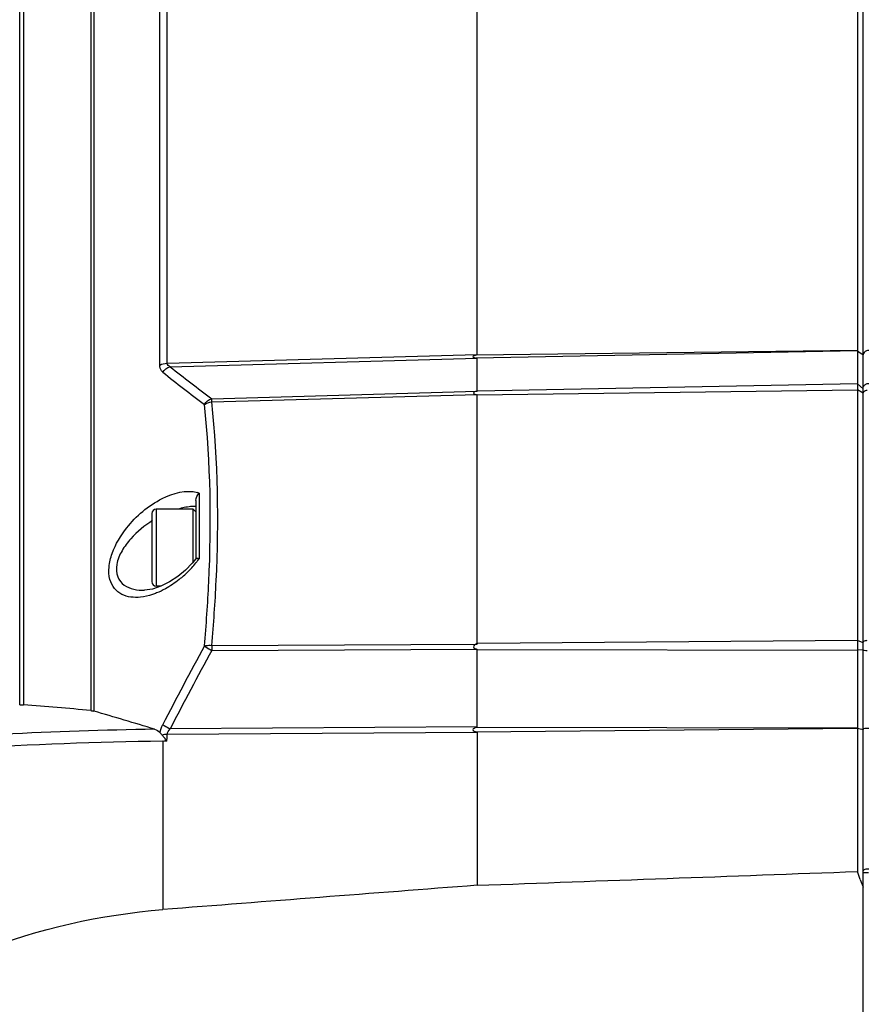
# Model space of a CAD drawing. Header units: millimetres. Extents: x 0 to 420, y 0 to 297.
# Tile 91 of 150: x 205 to 221, y 224 to 242. Entities that reach past the tile are written whole.
import ezdxf

# ---------------------------------------------------------------- set-up
doc = ezdxf.new("R2010")
doc.units = ezdxf.units.MM
doc.header["$LTSCALE"] = 23.1
doc.layers.get('0').update_dxf_attribs({"linetype": 'CONTINUOUS'})
doc.layers.add('DIM_PILOTEES', color=7, linetype='CONTINUOUS')
doc.styles.get("Standard").update_dxf_attribs({"font": 'txt', "width": 0.7})
doc.dimstyles.new('DIMSTYLE_4', dxfattribs={"dimtxt": 2.5, "dimasz": 3.5, "dimexe": 2, "dimexo": 0, "dimtad": 1, "dimdec": 0, "dimlfac": 5, "dimdsep": 46, "dimtxsty": 'Standard', "dimblk": '_FILLED', "dimblk1": '_FILLED', "dimblk2": '_FILLED', "dimcen": 0, "dimazin": 2, "dimtp": 0.5, "dimtm": 0.5, "dimtfac": 1, "dimtdec": 0, "dimtofl": 0, "dimtmove": 0, "dimatfit": 3, "dimldrblk": '_FILLED', "dimfxl": 0, "dimtolj": 1, "dimarcsym": 0})
doc.dimstyles.new('DIMSTYLE_6', dxfattribs={"dimtxt": 2.5, "dimasz": 3.5, "dimexe": 2, "dimexo": 0, "dimtad": 1, "dimlfac": 5, "dimdsep": 46, "dimtxsty": 'Standard', "dimblk": '_FILLED', "dimblk1": '_FILLED', "dimblk2": '_FILLED', "dimcen": 0, "dimazin": 2, "dimtp": 0.3, "dimtm": 0.3, "dimtfac": 1, "dimtofl": 0, "dimtmove": 0, "dimatfit": 3, "dimldrblk": '_FILLED', "dimfxl": 0, "dimtolj": 1, "dimarcsym": 0})

# ---------------------------------------------------------------- blocks, each defined once
blk = doc.blocks.new('_FILLED')
at = {"color": 0, "linetype": 'ByBlock'}
blk.add_solid([(0, 0), (-1, 0.1429), (-1, -0.1429)], dxfattribs=at)
blk = doc.blocks.new('*D9')
at = {"layer": 'DIM_PILOTEES', "color": 2, "linetype": 'Continuous'}
for p, q in [((198.193, 218.094), (198.193, 271.552)), ((222.193, 218.094), (222.193, 271.552)), ((198.193, 269.552), (210.193, 269.552)), ((222.193, 269.552), (210.193, 269.552))]:
    blk.add_line(p, q, dxfattribs=at)
at = {"layer": 'DIM_PILOTEES', "color": 2, "linetype": 'Continuous', "xscale": 3.5, "yscale": 3.5, "zscale": 3.5, "rotation": 180}
blk.add_blockref('_FILLED', (198.193, 269.552), dxfattribs=at)
at = {"layer": 'DIM_PILOTEES', "color": 2, "linetype": 'Continuous', "xscale": 3.5, "yscale": 3.5, "zscale": 3.5}
blk.add_blockref('_FILLED', (222.193, 269.552), dxfattribs=at)
at = {"layer": 'DIM_PILOTEES', "color": 2, "linetype": 'Continuous', "insert": (210.193, 272.677), "char_height": 2.5, "width": 8.03571, "attachment_point": 2, "line_spacing_factor": 0.9}
blk.add_mtext('{\\ftxt;\\W0.0001;\\H0.0001;\\~}{\\ftxt;\\W2.1428571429;\\H2.5; }{\\ftxt;\\W0.0001;\\H0.0001;\\~}', dxfattribs=at)
blk = doc.blocks.new('*D10')
at = {"layer": 'DIM_PILOTEES', "color": 2, "linetype": 'Continuous'}
for p, q in [((196.813, 204.553), (196.813, 276.552)), ((222.193, 218.094), (222.193, 276.552)), ((196.813, 274.552), (209.503, 274.552)), ((222.193, 274.552), (209.503, 274.552))]:
    blk.add_line(p, q, dxfattribs=at)
at = {"layer": 'DIM_PILOTEES', "color": 2, "linetype": 'Continuous', "xscale": 3.5, "yscale": 3.5, "zscale": 3.5, "rotation": 180}
blk.add_blockref('_FILLED', (196.813, 274.552), dxfattribs=at)
at = {"layer": 'DIM_PILOTEES', "color": 2, "linetype": 'Continuous', "xscale": 3.5, "yscale": 3.5, "zscale": 3.5}
blk.add_blockref('_FILLED', (222.193, 274.552), dxfattribs=at)
at = {"layer": 'DIM_PILOTEES', "color": 2, "linetype": 'Continuous', "insert": (209.503, 277.677), "char_height": 2.5, "width": 8.03571, "attachment_point": 2, "line_spacing_factor": 0.9}
blk.add_mtext('{\\ftxt;\\W0.0001;\\H0.0001;\\~}{\\ftxt;\\W2.1428571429;\\H2.5; }{\\ftxt;\\W0.0001;\\H0.0001;\\~}', dxfattribs=at)
blk = doc.blocks.new('*D11')
at = {"layer": 'DIM_PILOTEES', "color": 2, "linetype": 'Continuous'}
for p, q in [((186.112, 221.961), (186.112, 281.552)), ((233.993, 233.588), (233.993, 281.552)), ((186.112, 279.552), (210.052, 279.552)), ((233.993, 279.552), (210.052, 279.552))]:
    blk.add_line(p, q, dxfattribs=at)
at = {"layer": 'DIM_PILOTEES', "color": 2, "linetype": 'Continuous', "xscale": 3.5, "yscale": 3.5, "zscale": 3.5, "rotation": 180}
blk.add_blockref('_FILLED', (186.112, 279.552), dxfattribs=at)
at = {"layer": 'DIM_PILOTEES', "color": 2, "linetype": 'Continuous', "xscale": 3.5, "yscale": 3.5, "zscale": 3.5}
blk.add_blockref('_FILLED', (233.993, 279.552), dxfattribs=at)
at = {"layer": 'DIM_PILOTEES', "color": 2, "linetype": 'Continuous', "insert": (210.052, 282.677), "char_height": 2.5, "width": 8.57143, "attachment_point": 2, "line_spacing_factor": 0.9}
blk.add_mtext('{\\ftxt;\\W0.0001;\\H0.0001;\\~}{\\ftxt;\\W2.2857142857;\\H2.5; }{\\ftxt;\\W0.0001;\\H0.0001;\\~}', dxfattribs=at)

msp = doc.modelspace()

# ---------------------------------------------------------------- linework, layer by layer
at = {"color": 7, "linetype": 'Continuous'}
for p, q in [((220.4329, 219.9863), (220.4329, 254.3253)), ((220.3308, 253.3453), (220.3308, 235.7916)), ((213.4079, 235.7148), (213.4079, 253.2001)), ((207.6361, 235.5248), (207.6361, 252.9508)), ((207.7705, 235.5586), (207.7705, 253.009)), ((206.3804, 251.8953), (206.3804, 229.2369)), ((206.4395, 251.9362), (206.4395, 229.2262)), ((205.0877, 229.3416), (205.0877, 251.3261)), ((205.1572, 251.3434), (205.1572, 229.3415)), ((207.7705, 235.5586), (213.4079, 235.7148)), ((207.8253, 235.4946), (213.4079, 235.6495)), ((220.3308, 235.7847), (213.3939, 235.6531)), ((220.3308, 235.7916), (213.394, 235.7074)), ((213.4079, 235.048), (213.4079, 235.6495)), ((220.3308, 235.7847), (220.3308, 228.9176)), ((220.3308, 235.1828), (213.42, 235.0516)), ((220.4329, 235.0922), (220.3308, 235.1828)), ((208.5817, 234.9122), (213.4079, 235.048)), ((208.5817, 234.8545), (213.4079, 234.9906)), ((213.4079, 234.9841), (220.3308, 235.0739)), ((213.4079, 230.4486), (213.4079, 234.9906)), ((220.4329, 235.012), (220.3308, 235.0739)), ((208.3513, 233.1956), (208.3513, 232)), ((208.2927, 233.058), (208.2927, 231.9974)), ((207.4927, 232.8233), (207.4927, 231.5833)), ((207.5727, 232.9033), (207.5727, 231.5033)), ((208.2457, 232.9033), (207.5727, 232.9033)), ((208.2457, 231.9427), (208.2457, 232.9033)), ((208.2927, 232.8563), (208.2457, 232.9033)), ((208.2935, 231.9997), (208.2241, 231.9169)), ((207.3557, 231.4288), (207.356, 231.4288)), ((207.6632, 231.5033), (207.5727, 231.5033)), ((208.5817, 230.4237), (213.4079, 230.4486)), ((220.3308, 230.5101), (213.4202, 230.4564)), ((220.4329, 230.473), (220.3308, 230.5101)), ((208.5817, 230.3319), (213.4079, 230.3572)), ((213.4079, 228.9392), (213.4079, 230.3572)), ((213.4079, 230.3491), (220.3308, 230.3364)), ((220.4329, 230.3452), (220.3308, 230.3364)), ((213.4079, 228.8386), (207.7705, 228.8037)), ((213.4079, 228.9392), (207.8253, 228.9048)), ((220.3308, 228.9176), (213.3939, 228.9303)), ((220.3308, 228.9122), (213.394, 228.8466)), ((213.4079, 228.8386), (213.4079, 226.057)), ((220.3308, 228.9071), (220.3308, 226.3082)), ((207.6918, 228.6793), (207.6918, 225.6145)), ((220.3821, 226.1647), (220.399, 226.1169)), ((220.532, 226.2823), (220.4329, 226.2823)), ((220.399, 226.1169), (220.416, 226.0691)), ((220.416, 226.0691), (220.4329, 226.0214))]:
    msp.add_line(p, q, dxfattribs=at)
for points in [[(213.4079, 235.6495), (213.4063, 235.6506), (213.4043, 235.6514), (213.4019, 235.6519), (213.3992, 235.6523), (213.3966, 235.6527), (213.3939, 235.6531)], [(213.4079, 235.7148), (213.4063, 235.7128), (213.4043, 235.7111), (213.4019, 235.7099), (213.3992, 235.709), (213.3966, 235.7081), (213.394, 235.7074)], [(213.42, 235.0516), (213.4126, 235.0517), (213.4073, 235.0514), (213.4041, 235.0507), (213.403, 235.0496)], [(208.2241, 231.9169), (208.1015, 231.7924), (207.9656, 231.6794), (207.8143, 231.5789), (207.6579, 231.5006)], [(207.6579, 231.5006), (207.5039, 231.4495), (207.3559, 231.4288)], [(213.4202, 230.4564), (213.4127, 230.4568), (213.4073, 230.4563), (213.404, 230.4548), (213.4029, 230.4524)], [(213.4079, 228.9392), (213.4063, 228.9367), (213.4043, 228.9347), (213.4019, 228.9333), (213.3992, 228.9322), (213.3966, 228.9311), (213.3939, 228.9303)], [(213.4079, 228.8386), (213.4063, 228.8409), (213.4043, 228.8427), (213.4019, 228.8439), (213.3992, 228.8449), (213.3966, 228.8458), (213.394, 228.8466)]]:
    msp.add_lwpolyline(points, dxfattribs=at)
for centre, radius, start, end in [((232.2139, 266.3874), 39.3595, 231.71034, 233.10013), ((232.1428, 266.1873), 39.3202, 231.54735, 232.94154), ((208.1905, 232.7413), 0.4819, 70.49983, 73.98453), ((207.5727, 232.8233), 0.08, 90, 180), ((206.7617, 233.1626), 1.9695, 317.64234, 321.10053), ((206.7882, 233.141), 1.9352, 321.10523, 322.69684), ((206.8059, 233.1275), 1.913, 322.69754, 323.88676), ((206.7401, 233.1822), 1.9986, 311.71626, 317.64521), ((207.5727, 231.5833), 0.08, 180, 270), ((279.6208, 191.8668), 80.941, 151.56117, 152.706808), ((279.6589, 191.7411), 80.8778, 151.500656, 152.644879), ((213.8803, 230.3778), 5.2987, 179.50334, 180.49683), ((201.8326, 183.2533), 46.2079, 84.35179, 85.87404), ((188.0455, 165.5116), 66.3166, 72.903322, 73.896922), ((208.8645, 148.6561), 80.2524, 90.944535, 92.908468), ((208.8621, 147.8706), 80.8172, 90.829753, 93.37365), ((166.8507, 207.1054), 56.8231, 19.59779, 19.75142)]:
    msp.add_arc(centre, radius, start, end, dxfattribs=at)
for points, knots in [([(213.394, 235.7074), (213.372, 235.7013), (213.293, 235.6762), (213.3721, 235.6556), (213.3939, 235.6531)], [0, 0, 0, 0, 0.5103593, 1, 1, 1, 1]), ([(220.5355, 235.7918), (220.5221, 235.7921), (220.4771, 235.7863), (220.4329, 235.744), (220.4329, 235.7116)], [0, 0, 0, 0, 0.2922643, 1, 1, 1, 1]), ([(207.6908, 235.3948), (207.6824, 235.4014), (207.6482, 235.4358), (207.6361, 235.4875), (207.6361, 235.5248)], [0, 0, 0, 0, 0.222769, 1, 1, 1, 1]), ([(220.4467, 235.1451), (220.449, 235.1486), (220.454, 235.1553), (220.4599, 235.1612), (220.4631, 235.164)], [0, 0, 0, 0, 0.4970177, 1, 1, 1, 1]), ([(220.5091, 235.1871), (220.5134, 235.188), (220.5222, 235.1894), (220.5311, 235.1898), (220.5355, 235.1897)], [0, 0, 0, 0, 0.5011562, 1, 1, 1, 1]), ([(213.398, 235.0495), (213.3867, 235.0452), (213.366, 235.0446), (213.324, 235.0017), (213.3882, 234.993), (213.4115, 234.9849)], [0, 0, 0, 0, 0.2630675, 0.4620339, 1, 1, 1, 1]), ([(220.4329, 235.0108), (220.4329, 235.0339), (220.467, 235.0622), (220.4987, 235.0693), (220.5091, 235.0708)], [0, 0, 0, 0, 0.6869188, 1, 1, 1, 1]), ([(208.4473, 230.4126), (208.4826, 230.7999), (208.5852, 232.2628), (208.5631, 233.7374), (208.4473, 234.8089)], [0, 0, 0, 0, 0.2651885, 1, 1, 1, 1]), ([(208.5817, 234.8545), (208.5816, 234.8603), (208.5815, 234.8795), (208.5814, 234.8988), (208.5817, 234.9122)], [0, 0, 0, 0, 0.303767, 1, 1, 1, 1]), ([(208.5817, 230.4237), (208.6171, 230.8142), (208.7197, 232.2886), (208.6975, 233.7745), (208.5817, 234.8545)], [0, 0, 0, 0, 0.2652105, 1, 1, 1, 1]), ([(207.0349, 232.5605), (207.2087, 232.7799), (207.5854, 233.1101), (208.1149, 233.2645), (208.3234, 233.2045)], [0, 0, 0, 0, 0.5632782, 1, 1, 1, 1]), ([(207.5068, 232.695), (207.3609, 232.6039), (207.1533, 232.4357), (206.9416, 232.1534), (206.8399, 231.9162), (206.8441, 231.6751), (207.0211, 231.4555), (207.2295, 231.4255), (207.3557, 231.4288)], [0, 0, 0, 0, 0.2790228, 0.4259038, 0.5691801, 0.6920911, 0.7951715, 1, 1, 1, 1]), ([(207.2829, 231.3011), (207.17, 231.2894), (206.9879, 231.3059), (206.7994, 231.4531), (206.7127, 231.6334), (206.703, 231.8606), (206.7853, 232.191), (206.9247, 232.4214), (207.0349, 232.5605)], [0, 0, 0, 0, 0.1992221, 0.2976634, 0.407474, 0.5386616, 0.6886754, 1, 1, 1, 1]), ([(208.3513, 232), (208.3382, 232.002), (208.3209, 232.0032), (208.2974, 232.0046), (208.2935, 231.9997)], [0, 0, 0, 0, 0.6790466, 1, 1, 1, 1]), ([(208.07, 231.6903), (208.0436, 231.6668), (207.9399, 231.5792), (207.8268, 231.5027), (207.7389, 231.4543)], [0, 0, 0, 0, 0.2607996, 1, 1, 1, 1]), ([(207.5771, 231.3772), (207.5525, 231.3673), (207.4574, 231.3323), (207.3575, 231.3088), (207.2829, 231.3011)], [0, 0, 0, 0, 0.2609435, 1, 1, 1, 1]), ([(213.3979, 230.4524), (213.3872, 230.4441), (213.362, 230.4369), (213.3269, 230.3792), (213.3869, 230.3613), (213.4117, 230.35)], [0, 0, 0, 0, 0.2519594, 0.4916716, 1, 1, 1, 1]), ([(220.4329, 230.48), (220.4329, 230.4816), (220.4336, 230.4851), (220.4353, 230.4882), (220.4364, 230.4897)], [0, 0, 0, 0, 0.4739042, 1, 1, 1, 1]), ([(220.4364, 230.4897), (220.4377, 230.4914), (220.4409, 230.4948), (220.4446, 230.4975), (220.4467, 230.4988)], [0, 0, 0, 0, 0.462484, 1, 1, 1, 1]), ([(208.4473, 230.4126), (208.4567, 230.4154), (208.5008, 230.4251), (208.5465, 230.4261), (208.5817, 230.4237)], [0, 0, 0, 0, 0.2184966, 1, 1, 1, 1]), ([(208.4473, 230.4126), (208.456, 230.4064), (208.4997, 230.3777), (208.5451, 230.3517), (208.5817, 230.3319)], [0, 0, 0, 0, 0.2046535, 1, 1, 1, 1]), ([(220.4329, 230.3393), (220.4329, 230.332), (220.4735, 230.3369), (220.4908, 230.3313), (220.5091, 230.3309)], [0, 0, 0, 0, 0.2853113, 1, 1, 1, 1]), ([(207.6908, 228.9818), (207.6997, 228.9759), (207.7434, 228.9484), (207.7888, 228.9236), (207.8253, 228.9048)], [0, 0, 0, 0, 0.2059388, 1, 1, 1, 1]), ([(213.3939, 228.9303), (213.3706, 228.9228), (213.2948, 228.8909), (213.3699, 228.8535), (213.394, 228.8466)], [0, 0, 0, 0, 0.4941618, 1, 1, 1, 1]), ([(220.3308, 228.9176), (220.348, 228.9146), (220.3804, 228.8994), (220.4157, 228.8974), (220.4329, 228.8945)], [0, 0, 0, 0, 0.5016564, 1, 1, 1, 1]), ([(220.5355, 228.9112), (220.5111, 228.9113), (220.4853, 228.9097), (220.4329, 228.9061), (220.4329, 228.8954)], [0, 0, 0, 0, 0.6943084, 1, 1, 1, 1]), ([(207.7628, 228.6803), (207.7478, 228.6994), (207.7265, 228.7422), (207.6925, 228.7754), (207.6775, 228.7926)], [0, 0, 0, 0, 0.516671, 1, 1, 1, 1]), ([(207.7628, 228.6803), (207.7628, 228.701), (207.7743, 228.7416), (207.7705, 228.7831), (207.7705, 228.8037)], [0, 0, 0, 0, 0.5009643, 1, 1, 1, 1]), ([(220.5355, 226.3537), (220.5111, 226.3539), (220.478, 226.3522), (220.4329, 226.3313), (220.4329, 226.3182)], [0, 0, 0, 0, 0.6491072, 1, 1, 1, 1]), ([(197.2516, 204.6511), (196.7646, 205.6786), (196.0241, 207.8525), (195.6427, 211.2672), (195.9883, 214.6874), (197.0605, 217.9549), (198.8458, 220.898), (201.2995, 223.3197), (204.3077, 225.0094), (206.5594, 225.5258), (207.6918, 225.6145)], [0, 0, 0, 0, 0.1250378, 0.2500891, 0.3751406, 0.5001795, 0.6251912, 0.750167, 0.8750957, 1, 1, 1, 1])]:
    msp.add_open_spline(points, degree=3, knots=knots, dxfattribs=at)
for points in [[(220.3308, 235.7847), (220.3644, 235.7586), (220.3992, 235.7338), (220.4329, 235.7076)], [(207.6361, 235.5248), (207.6761, 235.5479), (207.7243, 235.5577), (207.7705, 235.5586)], [(207.6908, 235.3948), (207.721, 235.4417), (207.7711, 235.4811), (207.8253, 235.4946)], [(207.8253, 235.4946), (207.799, 235.5045), (207.7702, 235.5306), (207.7705, 235.5586)], [(220.4329, 235.0991), (220.4329, 235.1151), (220.438, 235.1316), (220.4467, 235.1451)], [(220.4631, 235.164), (220.4759, 235.1754), (220.4923, 235.1833), (220.5091, 235.1871)], [(208.4473, 234.8089), (208.4769, 234.857), (208.527, 234.898), (208.5817, 234.9122)], [(208.4473, 234.8089), (208.4862, 234.8359), (208.5346, 234.8503), (208.5817, 234.8545)], [(208.2927, 233.058), (208.2927, 233.1079), (208.3184, 233.1581), (208.3513, 233.1956)], [(208.2927, 232.953), (208.2611, 232.9529), (208.2295, 232.9512), (208.198, 232.9482)], [(208.198, 232.9482), (208.1204, 232.9407), (208.0433, 232.9249), (207.9683, 232.9035)], [(207.7389, 231.4543), (207.6865, 231.4255), (207.6325, 231.3995), (207.5771, 231.3772)], [(220.4467, 230.4988), (220.4649, 230.5103), (220.4876, 230.514), (220.5091, 230.516)], [(205.0877, 229.3416), (205.1108, 229.3431), (205.1341, 229.3432), (205.1572, 229.3415)], [(206.3804, 229.2369), (206.4003, 229.2349), (206.4203, 229.2317), (206.4395, 229.2262)], [(207.5416, 228.8976), (207.5791, 228.8861), (207.6152, 228.8639), (207.6405, 228.8339)], [(207.6405, 228.8339), (207.6486, 228.8854), (207.667, 228.9355), (207.6908, 228.9818)], [(207.6775, 228.7926), (207.6653, 228.8065), (207.6525, 228.8198), (207.6405, 228.8339)], [(207.7705, 228.8037), (207.7701, 228.842), (207.7976, 228.8783), (207.8253, 228.9048)], [(207.7705, 228.8037), (207.7393, 228.8032), (207.7079, 228.7999), (207.6775, 228.7926)], [(207.7628, 228.6803), (207.7395, 228.6823), (207.7156, 228.6808), (207.6926, 228.6759)], [(213.4079, 226.057), (215.7155, 226.1412), (218.0231, 226.2249), (220.3308, 226.3082)], [(213.4079, 226.057), (211.5024, 225.9113), (209.597, 225.7638), (207.6918, 225.6145)]]:
    msp.add_open_spline(points, degree=3, dxfattribs=at)

# ---------------------------------------------------------------- dimensions: what is measured, and where the dimension line sits
at = {"layer": 'DIM_PILOTEES', "color": 2, "linetype": 'Continuous'}
for base, p1, p2, text, dimstyle, picture, middle in [((186.1121, 279.5517), (233.9929, 233.5885), (186.1121, 221.9611), '{\\ftxt;\\W0.0001;\\H0.0001;\\~}{\\ftxt;\\W2.2857142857;\\H2.5; }{\\ftxt;\\W0.0001;\\H0.0001;\\~}', 'DIMSTYLE_4', '*D11', (209.6954, 279.5517)), ((198.1929, 269.5517), (222.1929, 218.0943), (198.1929, 218.0943), '{\\ftxt;\\W0.0001;\\H0.0001;\\~}{\\ftxt;\\W2.1428571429;\\H2.5; }{\\ftxt;\\W0.0001;\\H0.0001;\\~}', 'DIMSTYLE_6', '*D9', (209.8357, 269.5517))]:
    dim = msp.add_linear_dim(base=base, p1=p1, p2=p2, angle=180, text=text, dimstyle=dimstyle, dxfattribs=at)
    dim.commit()
    dim.dimension.update_dxf_attribs({"geometry": picture, "text_midpoint": middle, "dimtype": 160})
dim = msp.add_linear_dim(base=(222.1929, 274.5517), p1=(196.8129, 204.5533), p2=(222.1929, 218.0943), text='{\\ftxt;\\W0.0001;\\H0.0001;\\~}{\\ftxt;\\W2.1428571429;\\H2.5; }{\\ftxt;\\W0.0001;\\H0.0001;\\~}', dimstyle='DIMSTYLE_4', dxfattribs=at)
dim.commit()
dim.dimension.update_dxf_attribs({"geometry": '*D10', "text_midpoint": (209.1457, 274.5517), "dimtype": 160})

doc.saveas('drawing.dxf')
